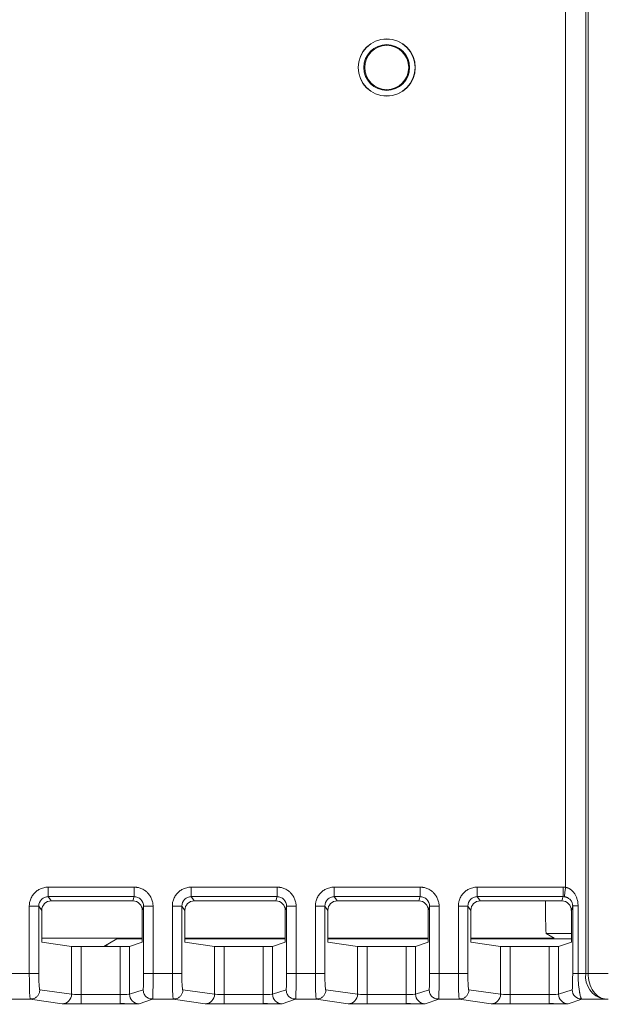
# Model space of a CAD drawing. Header units: millimetres. Extents: x 0 to 594, y 0 to 420.
# Tile 32 of 75: x 143 to 155, y 240 to 260. Entities that reach past the tile are written whole.
import ezdxf

# ---------------------------------------------------------------- set-up
doc = ezdxf.new("R2010")
doc.units = ezdxf.units.MM
doc.styles.add('SLDTEXTSTYLE1', font='TXT', dxfattribs={"width": 0.605})
doc.dimstyles.new('SLDDIMSTYLE0', dxfattribs={"dimtxt": 2.568319, "dimasz": 3.3, "dimexe": 0, "dimexo": 0.0625, "dimgap": 0.64208, "dimtad": 1, "dimdec": 1, "dimlfac": 5, "dimrnd": 1e-09, "dimzin": 12, "dimdsep": 46, "dimtxsty": 'SLDTEXTSTYLE1', "dimsah": 1, "dimcen": 0.09, "dimadec": 0, "dimazin": 3, "dimtfac": 1, "dimtdec": 1, "dimtofl": 0, "dimtmove": 0, "dimatfit": 3, "dimfxl": 0, "dimfrac": 2, "dimtolj": 1, "dimtzin": 12, "dimarcsym": 0})

# ---------------------------------------------------------------- blocks, each defined once
blk = doc.blocks.new('_D_15')
at = {"color": 7, "linetype": 'Continuous', "lineweight": 0}
for p, q in [((107.707, 372.909), (185.665, 372.909)), ((184.665, 230.163), (184.665, 372.909)), ((180.133, 305.701), (180.133, 306.289)), ((180.133, 306.289), (184.077, 306.289)), ((184.077, 306.289), (184.077, 305.701)), ((180.133, 297.371), (180.133, 296.783)), ((184.077, 296.783), (184.077, 297.371)), ((180.133, 296.783), (184.077, 296.783)), ((162.794, 230.163), (185.665, 230.163))]:
    blk.add_line(p, q, dxfattribs=at)
for points in [[(184.665, 372.909), (184.165, 369.609), (185.165, 369.609)], [(184.665, 230.163), (185.165, 233.463), (184.165, 233.463)]]:
    blk.add_solid(points, dxfattribs=at)
at = {"color": 7, "linetype": 'Continuous', "lineweight": 0, "char_height": 2.6458, "attachment_point": 1, "rotation": 90, "style": 'SLDTEXTSTYLE1'}
for s, insert in [('713,7', (176.135, 297.126)), ('28,1', (180.667, 298.106))]:
    blk.add_mtext(s, dxfattribs=dict(at, insert=insert))

msp = doc.modelspace()

# ---------------------------------------------------------------- linework, layer by layer
at = {"color": 7, "linetype": 'Continuous', "lineweight": 15}
for p, q in [((154.459, 242.112), (154.459, 352.309)), ((154.883, 240.307), (154.883, 352.309)), ((154.932, 240.307), (154.932, 352.309)), ((143.608, 242.116), (145.407, 242.116)), ((143.608, 242.116), (143.608, 241.916)), ((145.407, 242.116), (145.407, 241.916)), ((146.608, 242.116), (148.407, 242.116)), ((146.608, 242.116), (146.608, 241.916)), ((148.407, 242.116), (148.407, 241.916)), ((149.608, 242.116), (151.407, 242.116)), ((149.608, 242.116), (149.608, 241.916)), ((151.407, 242.116), (151.407, 241.916)), ((152.608, 242.116), (154.407, 242.116)), ((152.608, 242.116), (152.608, 241.916)), ((143.608, 241.916), (145.407, 241.916)), ((143.671, 241.827), (143.608, 241.916)), ((145.407, 241.916), (145.38, 241.827)), ((146.608, 241.916), (148.407, 241.916)), ((146.671, 241.827), (146.608, 241.916)), ((148.407, 241.916), (148.38, 241.827)), ((149.608, 241.916), (151.407, 241.916)), ((149.671, 241.827), (149.608, 241.916)), ((151.407, 241.916), (151.38, 241.827)), ((152.608, 241.916), (154.407, 241.916)), ((152.671, 241.827), (152.608, 241.916)), ((154.407, 241.916), (154.38, 241.827)), ((154.407, 241.917), (154.433, 241.915)), ((143.21, 240.304), (143.21, 241.716)), ((143.21, 241.716), (143.409, 241.716)), ((143.409, 240.304), (143.409, 241.716)), ((143.471, 241.628), (143.409, 241.716)), ((143.671, 241.827), (145.38, 241.827)), ((145.606, 241.715), (145.58, 241.627)), ((145.806, 241.715), (145.606, 241.715)), ((145.606, 241.715), (145.606, 240.304)), ((145.806, 241.715), (145.806, 240.304)), ((146.21, 240.304), (146.21, 241.716)), ((146.21, 241.716), (146.409, 241.716)), ((146.409, 240.304), (146.409, 241.716)), ((146.471, 241.628), (146.409, 241.716)), ((146.671, 241.827), (148.38, 241.827)), ((148.606, 241.715), (148.58, 241.627)), ((148.806, 241.715), (148.606, 241.715)), ((148.606, 241.715), (148.606, 240.304)), ((148.806, 241.715), (148.806, 240.304)), ((149.21, 240.304), (149.21, 241.716)), ((149.21, 241.716), (149.409, 241.716)), ((149.409, 240.304), (149.409, 241.716)), ((149.471, 241.628), (149.409, 241.716)), ((149.671, 241.827), (151.38, 241.827)), ((151.606, 241.715), (151.58, 241.627)), ((151.806, 241.715), (151.606, 241.715)), ((151.606, 241.715), (151.606, 240.304)), ((151.806, 241.715), (151.806, 240.304)), ((152.21, 240.304), (152.21, 241.716)), ((152.21, 241.716), (152.409, 241.716)), ((152.409, 240.304), (152.409, 241.716)), ((152.471, 241.628), (152.409, 241.716)), ((152.671, 241.827), (154.38, 241.827)), ((154.608, 241.722), (154.58, 241.627)), ((154.608, 241.722), (154.608, 240.305)), ((154.721, 241.722), (154.721, 240.305)), ((143.471, 240.958), (143.471, 241.628)), ((145.58, 240.958), (145.58, 241.627)), ((146.471, 240.958), (146.471, 241.628)), ((148.58, 240.958), (148.58, 241.627)), ((149.471, 240.958), (149.471, 241.628)), ((151.58, 240.958), (151.58, 241.627)), ((152.471, 240.958), (152.471, 241.628)), ((154.58, 240.958), (154.58, 241.627)), ((145.58, 241.048), (143.471, 241.048)), ((148.58, 241.048), (146.471, 241.048)), ((151.58, 241.048), (149.471, 241.048)), ((154.217, 241.048), (152.471, 241.048)), ((154.58, 241.146), (154.053, 241.146)), ((154.217, 241.048), (154.053, 241.146)), ((143.471, 240.958), (144.096, 240.869)), ((144.096, 240.869), (144.096, 239.869)), ((144.295, 240.867), (144.295, 239.865)), ((145.113, 240.867), (144.295, 240.867)), ((144.774, 240.867), (145.046, 241.031)), ((144.808, 240.867), (144.808, 240.888)), ((144.851, 240.913), (144.828, 240.867)), ((145.046, 241.031), (145.58, 241.031)), ((145.113, 240.867), (145.113, 239.865)), ((145.58, 240.958), (145.312, 240.869)), ((145.312, 240.869), (145.312, 239.869)), ((146.471, 241.031), (148.58, 241.031)), ((146.471, 240.958), (147.096, 240.869)), ((147.096, 240.869), (147.096, 239.869)), ((147.295, 240.867), (147.295, 239.865)), ((148.113, 240.867), (147.295, 240.867)), ((148.113, 240.867), (148.113, 239.865)), ((148.58, 240.958), (148.312, 240.869)), ((148.312, 240.869), (148.312, 239.869)), ((149.471, 241.031), (151.58, 241.031)), ((149.471, 240.958), (150.096, 240.869)), ((150.096, 240.869), (150.096, 239.869)), ((150.295, 240.867), (150.295, 239.865)), ((151.113, 240.867), (150.295, 240.867)), ((151.113, 240.867), (151.113, 239.865)), ((151.58, 240.958), (151.312, 240.869)), ((151.312, 240.869), (151.312, 239.869)), ((152.471, 241.031), (154.58, 241.031)), ((152.471, 240.958), (153.096, 240.869)), ((153.096, 240.869), (153.096, 239.869)), ((153.295, 240.867), (153.295, 239.865)), ((154.113, 240.867), (153.295, 240.867)), ((154.113, 240.867), (154.113, 239.865)), ((154.58, 240.958), (154.312, 240.869)), ((154.312, 240.869), (154.312, 239.869)), ((142.806, 240.304), (143.21, 240.304)), ((145.806, 240.304), (145.606, 240.304)), ((145.806, 240.304), (146.21, 240.304)), ((148.806, 240.304), (148.606, 240.304)), ((148.806, 240.304), (149.21, 240.304)), ((151.806, 240.304), (151.606, 240.304)), ((151.806, 240.304), (152.21, 240.304)), ((154.883, 240.307), (154.932, 240.307)), ((144.096, 239.869), (143.43, 239.964)), ((144.295, 239.665), (144.295, 239.865)), ((145.113, 239.865), (144.295, 239.865)), ((145.113, 239.665), (145.113, 239.865)), ((145.597, 239.964), (145.312, 239.869)), ((147.096, 239.869), (146.43, 239.964)), ((147.295, 239.665), (147.295, 239.865)), ((148.113, 239.865), (147.295, 239.865)), ((148.113, 239.665), (148.113, 239.865)), ((148.597, 239.964), (148.312, 239.869)), ((150.096, 239.869), (149.43, 239.964)), ((150.295, 239.665), (150.295, 239.865)), ((151.113, 239.865), (150.295, 239.865)), ((151.113, 239.665), (151.113, 239.865)), ((151.597, 239.964), (151.312, 239.869)), ((153.096, 239.869), (152.43, 239.964)), ((153.295, 239.665), (153.295, 239.865)), ((154.113, 239.865), (153.295, 239.865)), ((154.113, 239.665), (154.113, 239.865)), ((154.599, 239.964), (154.312, 239.869)), ((142.797, 239.764), (143.23, 239.764)), ((143.23, 239.764), (143.227, 239.783)), ((143.896, 239.669), (143.23, 239.764)), ((145.113, 239.665), (144.295, 239.665)), ((145.797, 239.764), (145.512, 239.669)), ((145.799, 239.776), (145.797, 239.764)), ((145.797, 239.764), (146.23, 239.764)), ((146.23, 239.764), (146.227, 239.783)), ((146.896, 239.669), (146.23, 239.764)), ((148.113, 239.665), (147.295, 239.665)), ((148.797, 239.764), (148.512, 239.669)), ((148.799, 239.776), (148.797, 239.764)), ((148.797, 239.764), (149.23, 239.764)), ((149.23, 239.764), (149.227, 239.783)), ((149.896, 239.669), (149.23, 239.764)), ((151.113, 239.665), (150.295, 239.665)), ((151.797, 239.764), (151.512, 239.669)), ((151.799, 239.776), (151.797, 239.764)), ((151.797, 239.764), (152.23, 239.764)), ((152.23, 239.764), (152.227, 239.783)), ((152.896, 239.669), (152.23, 239.764)), ((154.113, 239.665), (153.295, 239.665)), ((154.798, 239.764), (154.512, 239.669)), ((154.725, 239.778), (154.803, 239.774)), ((154.798, 239.764), (155.002, 239.765)), ((155.265, 239.767), (155.313, 239.767))]:
    msp.add_line(p, q, dxfattribs=at)
for radius in [0.6, 0.597, 0.48, 0.462]:
    msp.add_circle((150.707, 259.309), radius, dxfattribs=at)
for centre, radius, start, end in [((155.365, 240.242), 0.486, 172.3633, 258.1675), ((143.896, 239.869), 0.2, 270.0882, 0.0166), ((145.512, 239.869), 0.2, 180.0066, 269.976), ((146.896, 239.869), 0.2, 270.0882, 0.0166), ((148.512, 239.869), 0.2, 180.0066, 269.976), ((149.896, 239.869), 0.2, 270.0882, 0.0166), ((151.512, 239.869), 0.2, 180.0066, 269.976), ((152.896, 239.869), 0.2, 270.0882, 0.0166), ((154.512, 239.869), 0.2, 180.0066, 269.976), ((154.799, 239.964), 0.2, 180.0065, 269.9752)]:
    msp.add_arc(centre, radius, start, end, dxfattribs=at)
for centre, major_axis, ratio, start_param, end_param in [((143.672, 241.627), (-0.115, 0.165), 0.994351, 5.675727, 7.241202), ((145.38, 241.627), (-0.058, -0.192), 0.995856, 1.862759, 3.431274), ((146.672, 241.627), (-0.115, 0.165), 0.994351, 5.675727, 7.241202), ((148.38, 241.627), (-0.058, -0.192), 0.995856, 1.862759, 3.431274), ((149.672, 241.627), (-0.115, 0.165), 0.994351, 5.675727, 7.241202), ((151.38, 241.627), (-0.058, -0.192), 0.995856, 1.862759, 3.431274), ((152.672, 241.627), (-0.115, 0.165), 0.994351, 5.675727, 7.241202), ((154.054, 242.346), (0, 1.2), 0.017455, 2.017556, 3.131121), ((154.38, 241.627), (-0.058, -0.192), 0.995856, 1.862759, 3.431274), ((144.295, 240.869), (0.2, 0), 0.008727, 3.202679, 4.712389), ((145.113, 240.869), (0.2, 0), 0.008727, 4.712389, 6.257005), ((147.295, 240.869), (0.2, 0), 0.008727, 3.202679, 4.712389), ((148.113, 240.869), (0.2, 0), 0.008727, 4.712389, 6.257005), ((150.295, 240.869), (0.2, 0), 0.008727, 3.202679, 4.712389), ((151.113, 240.869), (0.2, 0), 0.008727, 4.712389, 6.257005), ((153.295, 240.869), (0.2, 0), 0.008727, 3.202679, 4.712389), ((154.113, 240.869), (0.2, 0), 0.008727, 4.712389, 6.257005)]:
    msp.add_ellipse(centre, major_axis=major_axis, ratio=ratio, start_param=start_param, end_param=end_param, dxfattribs=at)
for points, knots in [([(143.21, 241.716), (143.21, 241.725), (143.21, 241.742), (143.213, 241.768), (143.217, 241.798), (143.226, 241.831), (143.245, 241.886), (143.278, 241.946), (143.332, 242.008), (143.392, 242.055), (143.455, 242.087), (143.511, 242.105), (143.559, 242.114), (143.592, 242.115), (143.608, 242.116)], [0, 0, 0, 0, 0.041722, 0.08275, 0.123254, 0.185626, 0.249176, 0.399084, 0.51199, 0.638657, 0.766128, 0.844073, 0.921633, 1, 1, 1, 1]), ([(145.407, 242.116), (145.415, 242.116), (145.431, 242.115), (145.455, 242.113), (145.483, 242.109), (145.515, 242.101), (145.567, 242.084), (145.626, 242.053), (145.689, 242.002), (145.739, 241.942), (145.771, 241.881), (145.79, 241.83), (145.799, 241.792), (145.805, 241.754), (145.806, 241.728), (145.806, 241.715)], [0, 0, 0, 0, 0.03894, 0.077386, 0.11548, 0.174397, 0.234168, 0.37707, 0.48817, 0.61855, 0.750792, 0.814173, 0.876702, 0.937597, 1, 1, 1, 1]), ([(146.21, 241.716), (146.21, 241.725), (146.21, 241.742), (146.213, 241.768), (146.217, 241.798), (146.226, 241.831), (146.245, 241.886), (146.278, 241.946), (146.332, 242.008), (146.392, 242.055), (146.455, 242.087), (146.511, 242.105), (146.559, 242.114), (146.592, 242.115), (146.608, 242.116)], [0, 0, 0, 0, 0.0417224, 0.0827505, 0.1232536, 0.1856256, 0.2491758, 0.3990841, 0.5119898, 0.6386572, 0.766128, 0.8440733, 0.9216331, 1, 1, 1, 1]), ([(148.407, 242.116), (148.415, 242.116), (148.431, 242.115), (148.455, 242.113), (148.483, 242.109), (148.515, 242.101), (148.567, 242.084), (148.626, 242.053), (148.689, 242.002), (148.739, 241.942), (148.771, 241.881), (148.79, 241.83), (148.799, 241.792), (148.805, 241.754), (148.806, 241.728), (148.806, 241.715)], [0, 0, 0, 0, 0.03894, 0.077386, 0.11548, 0.174397, 0.234168, 0.37707, 0.48817, 0.61855, 0.750792, 0.814173, 0.876702, 0.937597, 1, 1, 1, 1]), ([(149.21, 241.716), (149.21, 241.725), (149.21, 241.742), (149.213, 241.768), (149.217, 241.798), (149.226, 241.831), (149.245, 241.886), (149.278, 241.946), (149.332, 242.008), (149.392, 242.055), (149.455, 242.087), (149.511, 242.105), (149.559, 242.114), (149.592, 242.115), (149.608, 242.116)], [0, 0, 0, 0, 0.041722, 0.08275, 0.123254, 0.185626, 0.249176, 0.399084, 0.51199, 0.638657, 0.766128, 0.844073, 0.921633, 1, 1, 1, 1]), ([(151.407, 242.116), (151.415, 242.116), (151.431, 242.115), (151.455, 242.113), (151.483, 242.109), (151.515, 242.101), (151.567, 242.084), (151.626, 242.053), (151.689, 242.002), (151.739, 241.942), (151.771, 241.881), (151.79, 241.83), (151.799, 241.792), (151.805, 241.754), (151.806, 241.728), (151.806, 241.715)], [0, 0, 0, 0, 0.03894, 0.077386, 0.11548, 0.174397, 0.234168, 0.37707, 0.48817, 0.61855, 0.750792, 0.814173, 0.876702, 0.937597, 1, 1, 1, 1]), ([(152.21, 241.716), (152.21, 241.725), (152.21, 241.742), (152.213, 241.768), (152.217, 241.798), (152.226, 241.831), (152.245, 241.886), (152.278, 241.946), (152.332, 242.008), (152.392, 242.055), (152.455, 242.087), (152.511, 242.105), (152.559, 242.114), (152.592, 242.115), (152.608, 242.116)], [0, 0, 0, 0, 0.041722, 0.08275, 0.123254, 0.185626, 0.249176, 0.399084, 0.51199, 0.638657, 0.766128, 0.844073, 0.921633, 1, 1, 1, 1]), ([(154.407, 242.116), (154.407, 242.109), (154.407, 242.095), (154.407, 242.075), (154.407, 242.057), (154.406, 242.039), (154.406, 242.023), (154.406, 242.007), (154.406, 241.994), (154.406, 241.981), (154.406, 241.97), (154.406, 241.96), (154.406, 241.951), (154.406, 241.944), (154.406, 241.938), (154.406, 241.932), (154.406, 241.928), (154.407, 241.924), (154.407, 241.922), (154.407, 241.92), (154.407, 241.918), (154.407, 241.918), (154.407, 241.917)], [0, 0, 0, 0, 0.069653, 0.137238, 0.202753, 0.266199, 0.327576, 0.386883, 0.444121, 0.49929, 0.552391, 0.603422, 0.652384, 0.699278, 0.744103, 0.78686, 0.82755, 0.866172, 0.902727, 0.937217, 0.969641, 1, 1, 1, 1]), ([(154.407, 242.116), (154.415, 242.116), (154.433, 242.115), (154.45, 242.113), (154.459, 242.112)], [0, 0, 0, 0, 0.500346, 1, 1, 1, 1]), ([(154.459, 242.112), (154.456, 242.09), (154.453, 242.066), (154.447, 242.02), (154.444, 241.997), (154.439, 241.96), (154.437, 241.944), (154.434, 241.923), (154.433, 241.917), (154.433, 241.915)], [0, 0, 0, 0, 0.25, 0.25, 0.5, 0.5, 0.75, 0.75, 1, 1, 1, 1]), ([(154.459, 242.112), (154.465, 242.111), (154.478, 242.109), (154.496, 242.103), (154.514, 242.096), (154.532, 242.088), (154.549, 242.078), (154.568, 242.065), (154.589, 242.048), (154.619, 242.019), (154.652, 241.977), (154.683, 241.919), (154.702, 241.863), (154.714, 241.811), (154.72, 241.767), (154.72, 241.737), (154.721, 241.722)], [0, 0, 0, 0, 0.037229, 0.074554, 0.112196, 0.150369, 0.189279, 0.22912, 0.288423, 0.349204, 0.474528, 0.603741, 0.737524, 0.825076, 0.912294, 1, 1, 1, 1]), ([(143.409, 241.716), (143.409, 241.769), (143.43, 241.821), (143.485, 241.877), (143.508, 241.892), (143.556, 241.911), (143.582, 241.917), (143.608, 241.916)], [0, 0, 0, 0, 0.5, 0.5, 0.75, 0.75, 1, 1, 1, 1]), ([(145.407, 241.916), (145.433, 241.916), (145.459, 241.911), (145.507, 241.891), (145.53, 241.876), (145.585, 241.82), (145.606, 241.768), (145.606, 241.715)], [0, 0, 0, 0, 0.25, 0.25, 0.5, 0.5, 1, 1, 1, 1]), ([(146.409, 241.716), (146.409, 241.769), (146.43, 241.821), (146.485, 241.877), (146.508, 241.892), (146.556, 241.911), (146.582, 241.917), (146.608, 241.916)], [0, 0, 0, 0, 0.5, 0.5, 0.75, 0.75, 1, 1, 1, 1]), ([(148.407, 241.916), (148.433, 241.916), (148.459, 241.911), (148.507, 241.891), (148.53, 241.876), (148.585, 241.82), (148.606, 241.768), (148.606, 241.715)], [0, 0, 0, 0, 0.25, 0.25, 0.5, 0.5, 1, 1, 1, 1]), ([(149.409, 241.716), (149.409, 241.769), (149.43, 241.821), (149.485, 241.877), (149.508, 241.892), (149.556, 241.911), (149.582, 241.917), (149.608, 241.916)], [0, 0, 0, 0, 0.5, 0.5, 0.75, 0.75, 1, 1, 1, 1]), ([(151.407, 241.916), (151.433, 241.916), (151.459, 241.911), (151.507, 241.891), (151.53, 241.876), (151.585, 241.82), (151.606, 241.768), (151.606, 241.715)], [0, 0, 0, 0, 0.25, 0.25, 0.5, 0.5, 1, 1, 1, 1]), ([(152.409, 241.716), (152.409, 241.769), (152.43, 241.821), (152.485, 241.877), (152.508, 241.892), (152.556, 241.911), (152.582, 241.917), (152.608, 241.916)], [0, 0, 0, 0, 0.5, 0.5, 0.75, 0.75, 1, 1, 1, 1]), ([(154.433, 241.915), (154.438, 241.914), (154.448, 241.912), (154.463, 241.909), (154.477, 241.904), (154.491, 241.899), (154.503, 241.893), (154.517, 241.885), (154.537, 241.872), (154.561, 241.849), (154.582, 241.821), (154.596, 241.793), (154.603, 241.769), (154.606, 241.751), (154.608, 241.736), (154.608, 241.726), (154.608, 241.722)], [0, 0, 0, 0, 0.051559, 0.103152, 0.154818, 0.206522, 0.258178, 0.29192, 0.387982, 0.517721, 0.645381, 0.76876, 0.84478, 0.902774, 0.955947, 1, 1, 1, 1]), ([(154.721, 241.722), (154.688, 241.722), (154.66, 241.722), (154.62, 241.722), (154.609, 241.722), (154.608, 241.722)], [0, 0, 0, 0, 0.5, 0.5, 1, 1, 1, 1]), ([(143.21, 240.304), (143.26, 240.304), (143.31, 240.304), (143.383, 240.304), (143.406, 240.304), (143.409, 240.304)], [0, 0, 0, 0, 0.5, 0.5, 1, 1, 1, 1]), ([(143.43, 239.964), (143.427, 239.964), (143.425, 239.973), (143.42, 240.008), (143.417, 240.033), (143.413, 240.096), (143.412, 240.133), (143.41, 240.215), (143.409, 240.259), (143.409, 240.304)], [0, 0, 0, 0, 0.25, 0.25, 0.5, 0.5, 0.75, 0.75, 1, 1, 1, 1]), ([(145.606, 240.304), (145.606, 240.259), (145.606, 240.215), (145.605, 240.133), (145.604, 240.096), (145.603, 240.033), (145.602, 240.008), (145.599, 239.973), (145.598, 239.964), (145.597, 239.964)], [0, 0, 0, 0, 0.25, 0.25, 0.5, 0.5, 0.75, 0.75, 1, 1, 1, 1]), ([(146.21, 240.304), (146.26, 240.304), (146.31, 240.304), (146.383, 240.304), (146.406, 240.304), (146.409, 240.304)], [0, 0, 0, 0, 0.5, 0.5, 1, 1, 1, 1]), ([(146.43, 239.964), (146.427, 239.964), (146.425, 239.973), (146.42, 240.008), (146.417, 240.033), (146.413, 240.096), (146.412, 240.133), (146.41, 240.215), (146.409, 240.259), (146.409, 240.304)], [0, 0, 0, 0, 0.25, 0.25, 0.5, 0.5, 0.75, 0.75, 1, 1, 1, 1]), ([(148.606, 240.304), (148.606, 240.259), (148.606, 240.215), (148.605, 240.133), (148.604, 240.096), (148.603, 240.033), (148.602, 240.008), (148.599, 239.973), (148.598, 239.964), (148.597, 239.964)], [0, 0, 0, 0, 0.25, 0.25, 0.5, 0.5, 0.75, 0.75, 1, 1, 1, 1]), ([(149.21, 240.304), (149.26, 240.304), (149.31, 240.304), (149.383, 240.304), (149.406, 240.304), (149.409, 240.304)], [0, 0, 0, 0, 0.5, 0.5, 1, 1, 1, 1]), ([(149.43, 239.964), (149.427, 239.964), (149.425, 239.973), (149.42, 240.008), (149.417, 240.033), (149.413, 240.096), (149.412, 240.133), (149.41, 240.215), (149.409, 240.259), (149.409, 240.304)], [0, 0, 0, 0, 0.25, 0.25, 0.5, 0.5, 0.75, 0.75, 1, 1, 1, 1]), ([(151.606, 240.304), (151.606, 240.259), (151.606, 240.215), (151.605, 240.133), (151.604, 240.096), (151.603, 240.033), (151.602, 240.008), (151.599, 239.973), (151.598, 239.964), (151.597, 239.964)], [0, 0, 0, 0, 0.25, 0.25, 0.5, 0.5, 0.75, 0.75, 1, 1, 1, 1]), ([(152.21, 240.304), (152.26, 240.304), (152.31, 240.304), (152.383, 240.304), (152.406, 240.304), (152.409, 240.304)], [0, 0, 0, 0, 0.5, 0.5, 1, 1, 1, 1]), ([(152.43, 239.964), (152.427, 239.964), (152.425, 239.973), (152.42, 240.008), (152.417, 240.033), (152.413, 240.096), (152.412, 240.133), (152.41, 240.215), (152.409, 240.259), (152.409, 240.304)], [0, 0, 0, 0, 0.25, 0.25, 0.5, 0.5, 0.75, 0.75, 1, 1, 1, 1]), ([(154.608, 240.305), (154.608, 240.259), (154.608, 240.214), (154.607, 240.131), (154.606, 240.094), (154.603, 240.001), (154.601, 239.965), (154.599, 239.964)], [0, 0, 0, 0, 0.25, 0.25, 0.5, 0.5, 1, 1, 1, 1]), ([(154.721, 240.305), (154.687, 240.305), (154.658, 240.305), (154.618, 240.305), (154.609, 240.305), (154.608, 240.305)], [0, 0, 0, 0, 0.5, 0.5, 1, 1, 1, 1]), ([(154.721, 240.305), (154.73, 240.305), (154.75, 240.305), (154.778, 240.305), (154.805, 240.306), (154.832, 240.306), (154.858, 240.306), (154.875, 240.307), (154.883, 240.307)], [0, 0, 0, 0, 0.161256, 0.324676, 0.49026, 0.658009, 0.827922, 1, 1, 1, 1]), ([(154.721, 240.305), (154.721, 240.295), (154.721, 240.275), (154.721, 240.246), (154.722, 240.216), (154.724, 240.185), (154.725, 240.155), (154.727, 240.125), (154.731, 240.075), (154.739, 240.003), (154.749, 239.938), (154.757, 239.888), (154.764, 239.855), (154.771, 239.826), (154.777, 239.803), (154.783, 239.786), (154.789, 239.773), (154.794, 239.766), (154.797, 239.765), (154.798, 239.764)], [0, 0, 0, 0, 0.0342, 0.069067, 0.104572, 0.14068, 0.177351, 0.214545, 0.252212, 0.364672, 0.50349, 0.545669, 0.627711, 0.696484, 0.751704, 0.819151, 0.883079, 0.943376, 1, 1, 1, 1]), ([(154.932, 240.307), (154.987, 240.307), (155.054, 240.307), (155.199, 240.307), (155.277, 240.307), (155.356, 240.307)], [0, 0, 0, 0, 0.5, 0.5, 1, 1, 1, 1]), ([(154.932, 240.307), (154.932, 240.244), (154.94, 240.175), (154.978, 240.043), (155.007, 239.979), (155.082, 239.874), (155.127, 239.833), (155.22, 239.779), (155.269, 239.768), (155.313, 239.767)], [0, 0, 0, 0, 0.25, 0.25, 0.5, 0.5, 0.75, 0.75, 1, 1, 1, 1]), ([(143.23, 239.764), (143.266, 239.764), (143.305, 239.774), (143.357, 239.808), (143.372, 239.822), (143.398, 239.854), (143.409, 239.872), (143.416, 239.89)], [0, 0, 0, 0, 0.5, 0.5, 0.75, 0.75, 1, 1, 1, 1]), ([(144.295, 239.865), (144.245, 239.865), (144.195, 239.866), (144.122, 239.867), (144.099, 239.868), (144.096, 239.869)], [0, 0, 0, 0, 0.5, 0.5, 1, 1, 1, 1]), ([(145.312, 239.869), (145.311, 239.868), (145.289, 239.867), (145.215, 239.866), (145.164, 239.865), (145.113, 239.865)], [0, 0, 0, 0, 0.5, 0.5, 1, 1, 1, 1]), ([(146.23, 239.764), (146.266, 239.764), (146.305, 239.774), (146.357, 239.808), (146.372, 239.822), (146.398, 239.854), (146.409, 239.872), (146.416, 239.89)], [0, 0, 0, 0, 0.5, 0.5, 0.75, 0.75, 1, 1, 1, 1]), ([(147.295, 239.865), (147.245, 239.865), (147.195, 239.866), (147.122, 239.867), (147.099, 239.868), (147.096, 239.869)], [0, 0, 0, 0, 0.5, 0.5, 1, 1, 1, 1]), ([(148.312, 239.869), (148.311, 239.868), (148.289, 239.867), (148.215, 239.866), (148.164, 239.865), (148.113, 239.865)], [0, 0, 0, 0, 0.5, 0.5, 1, 1, 1, 1]), ([(149.23, 239.764), (149.266, 239.764), (149.305, 239.774), (149.357, 239.808), (149.372, 239.822), (149.398, 239.854), (149.409, 239.872), (149.416, 239.89)], [0, 0, 0, 0, 0.5, 0.5, 0.75, 0.75, 1, 1, 1, 1]), ([(150.295, 239.865), (150.245, 239.865), (150.195, 239.866), (150.122, 239.867), (150.099, 239.868), (150.096, 239.869)], [0, 0, 0, 0, 0.5, 0.5, 1, 1, 1, 1]), ([(151.312, 239.869), (151.311, 239.868), (151.289, 239.867), (151.215, 239.866), (151.164, 239.865), (151.113, 239.865)], [0, 0, 0, 0, 0.5, 0.5, 1, 1, 1, 1]), ([(152.23, 239.764), (152.266, 239.764), (152.305, 239.774), (152.357, 239.808), (152.372, 239.822), (152.398, 239.854), (152.409, 239.872), (152.416, 239.89)], [0, 0, 0, 0, 0.5, 0.5, 0.75, 0.75, 1, 1, 1, 1]), ([(153.295, 239.865), (153.245, 239.865), (153.195, 239.866), (153.122, 239.867), (153.099, 239.868), (153.096, 239.869)], [0, 0, 0, 0, 0.5, 0.5, 1, 1, 1, 1]), ([(154.312, 239.869), (154.311, 239.868), (154.289, 239.867), (154.215, 239.866), (154.164, 239.865), (154.113, 239.865)], [0, 0, 0, 0, 0.5, 0.5, 1, 1, 1, 1]), ([(143.222, 239.774), (143.236, 239.772), (143.264, 239.766), (143.292, 239.775), (143.307, 239.779)], [0, 0, 0, 0, 0.49673, 1, 1, 1, 1]), ([(144.295, 239.665), (144.246, 239.666), (144.145, 239.666), (144.037, 239.666), (144.001, 239.667), (143.994, 239.667)], [0, 0, 0, 0, 0.43175, 0.88509, 1, 1, 1, 1]), ([(145.109, 239.679), (145.135, 239.677), (145.188, 239.672), (145.27, 239.669), (145.353, 239.667), (145.401, 239.667), (145.425, 239.667)], [0, 0, 0, 0, 0.2322904, 0.4764601, 0.7324411, 1, 1, 1, 1]), ([(145.512, 239.669), (145.512, 239.669), (145.511, 239.669), (145.508, 239.668), (145.503, 239.668), (145.494, 239.668), (145.473, 239.667), (145.44, 239.667), (145.386, 239.666), (145.326, 239.666), (145.264, 239.666), (145.209, 239.666), (145.161, 239.665), (145.129, 239.665), (145.113, 239.665)], [0, 0, 0, 0, 0.041673, 0.082697, 0.123238, 0.185519, 0.248965, 0.39837, 0.510919, 0.637556, 0.765023, 0.843373, 0.921309, 1, 1, 1, 1]), ([(145.72, 239.779), (145.734, 239.775), (145.761, 239.767), (145.788, 239.772), (145.801, 239.774)], [0, 0, 0, 0, 0.503413, 1, 1, 1, 1]), ([(145.797, 239.764), (145.77, 239.764), (145.742, 239.765), (145.72, 239.779), (145.72, 239.779)], [0, 0, 0, 0, 0.9970451, 1, 1, 1, 1]), ([(146.222, 239.774), (146.236, 239.772), (146.264, 239.766), (146.292, 239.775), (146.307, 239.779)], [0, 0, 0, 0, 0.49673, 1, 1, 1, 1]), ([(147.295, 239.665), (147.246, 239.666), (147.145, 239.666), (147.037, 239.666), (147.001, 239.667), (146.994, 239.667)], [0, 0, 0, 0, 0.4317504, 0.8850905, 1, 1, 1, 1]), ([(148.109, 239.679), (148.135, 239.677), (148.188, 239.672), (148.27, 239.669), (148.353, 239.667), (148.401, 239.667), (148.425, 239.667)], [0, 0, 0, 0, 0.2322904, 0.4764601, 0.7324411, 1, 1, 1, 1]), ([(148.512, 239.669), (148.512, 239.669), (148.511, 239.669), (148.508, 239.668), (148.503, 239.668), (148.494, 239.668), (148.473, 239.667), (148.44, 239.667), (148.386, 239.666), (148.326, 239.666), (148.264, 239.666), (148.209, 239.666), (148.161, 239.665), (148.129, 239.665), (148.113, 239.665)], [0, 0, 0, 0, 0.041673, 0.082697, 0.123238, 0.185519, 0.248965, 0.39837, 0.510919, 0.637556, 0.765023, 0.843373, 0.921309, 1, 1, 1, 1]), ([(148.72, 239.779), (148.734, 239.775), (148.761, 239.767), (148.788, 239.772), (148.801, 239.774)], [0, 0, 0, 0, 0.503413, 1, 1, 1, 1]), ([(148.797, 239.764), (148.77, 239.764), (148.742, 239.765), (148.72, 239.779), (148.72, 239.779)], [0, 0, 0, 0, 0.997045, 1, 1, 1, 1]), ([(149.222, 239.774), (149.236, 239.772), (149.264, 239.766), (149.292, 239.775), (149.307, 239.779)], [0, 0, 0, 0, 0.49673, 1, 1, 1, 1]), ([(150.295, 239.665), (150.246, 239.666), (150.145, 239.666), (150.037, 239.666), (150.001, 239.667), (149.994, 239.667)], [0, 0, 0, 0, 0.43175, 0.88509, 1, 1, 1, 1]), ([(151.109, 239.679), (151.135, 239.677), (151.188, 239.672), (151.27, 239.669), (151.353, 239.667), (151.401, 239.667), (151.425, 239.667)], [0, 0, 0, 0, 0.23229, 0.47646, 0.732441, 1, 1, 1, 1]), ([(151.512, 239.669), (151.512, 239.669), (151.511, 239.669), (151.508, 239.668), (151.503, 239.668), (151.494, 239.668), (151.473, 239.667), (151.44, 239.667), (151.386, 239.666), (151.326, 239.666), (151.264, 239.666), (151.209, 239.666), (151.161, 239.665), (151.129, 239.665), (151.113, 239.665)], [0, 0, 0, 0, 0.041673, 0.082697, 0.123238, 0.185519, 0.248965, 0.39837, 0.510919, 0.637556, 0.765023, 0.843373, 0.921309, 1, 1, 1, 1]), ([(151.72, 239.779), (151.734, 239.775), (151.761, 239.767), (151.788, 239.772), (151.801, 239.774)], [0, 0, 0, 0, 0.5034133, 1, 1, 1, 1]), ([(151.797, 239.764), (151.77, 239.764), (151.742, 239.765), (151.72, 239.779), (151.72, 239.779)], [0, 0, 0, 0, 0.997045, 1, 1, 1, 1]), ([(152.222, 239.774), (152.236, 239.772), (152.264, 239.766), (152.292, 239.775), (152.307, 239.779)], [0, 0, 0, 0, 0.49673, 1, 1, 1, 1]), ([(153.295, 239.665), (153.246, 239.666), (153.145, 239.666), (153.037, 239.666), (153.001, 239.667), (152.994, 239.667)], [0, 0, 0, 0, 0.43175, 0.88509, 1, 1, 1, 1]), ([(154.109, 239.679), (154.135, 239.677), (154.188, 239.672), (154.27, 239.669), (154.353, 239.667), (154.401, 239.667), (154.425, 239.667)], [0, 0, 0, 0, 0.23229, 0.47646, 0.732441, 1, 1, 1, 1]), ([(154.512, 239.669), (154.512, 239.669), (154.511, 239.669), (154.508, 239.668), (154.503, 239.668), (154.494, 239.668), (154.473, 239.667), (154.44, 239.667), (154.386, 239.666), (154.326, 239.666), (154.264, 239.666), (154.209, 239.666), (154.161, 239.665), (154.129, 239.665), (154.113, 239.665)], [0, 0, 0, 0, 0.041673, 0.082697, 0.123238, 0.185519, 0.248965, 0.39837, 0.510919, 0.637556, 0.765023, 0.843373, 0.921309, 1, 1, 1, 1])]:
    msp.add_open_spline(points, degree=3, knots=knots, dxfattribs=at)
at = {"color": 8, "linetype": 'Continuous', "lineweight": 15}
for points, knots in [([(143.227, 239.783), (143.225, 239.788), (143.221, 239.804), (143.216, 239.895), (143.213, 240.005), (143.21, 240.13), (143.21, 240.235), (143.21, 240.304)], [0, 0, 0, 0, 0.153076, 0.433933, 0.581552, 0.725308, 1, 1, 1, 1]), ([(145.806, 240.304), (145.806, 240.236), (145.806, 240.096), (145.804, 239.924), (145.801, 239.826), (145.8, 239.783), (145.799, 239.778), (145.799, 239.776)], [0, 0, 0, 0, 0.27396, 0.562802, 0.802106, 0.955482, 1, 1, 1, 1]), ([(146.227, 239.783), (146.225, 239.788), (146.221, 239.804), (146.216, 239.895), (146.213, 240.005), (146.21, 240.13), (146.21, 240.235), (146.21, 240.304)], [0, 0, 0, 0, 0.153076, 0.433933, 0.581552, 0.725308, 1, 1, 1, 1]), ([(148.806, 240.304), (148.806, 240.236), (148.806, 240.096), (148.804, 239.924), (148.801, 239.826), (148.8, 239.783), (148.799, 239.778), (148.799, 239.776)], [0, 0, 0, 0, 0.27396, 0.562802, 0.802106, 0.955482, 1, 1, 1, 1]), ([(149.227, 239.783), (149.225, 239.788), (149.221, 239.804), (149.216, 239.895), (149.213, 240.005), (149.21, 240.13), (149.21, 240.235), (149.21, 240.304)], [0, 0, 0, 0, 0.153076, 0.433933, 0.581552, 0.725308, 1, 1, 1, 1]), ([(151.806, 240.304), (151.806, 240.236), (151.806, 240.096), (151.804, 239.924), (151.801, 239.826), (151.8, 239.783), (151.799, 239.778), (151.799, 239.776)], [0, 0, 0, 0, 0.27396, 0.562802, 0.802106, 0.955482, 1, 1, 1, 1]), ([(152.227, 239.783), (152.225, 239.788), (152.221, 239.804), (152.216, 239.895), (152.213, 240.005), (152.21, 240.13), (152.21, 240.235), (152.21, 240.304)], [0, 0, 0, 0, 0.153076, 0.433933, 0.581552, 0.725308, 1, 1, 1, 1]), ([(145.72, 239.779), (145.698, 239.792), (145.652, 239.817), (145.606, 239.886), (145.6, 239.938), (145.597, 239.964)], [0, 0, 0, 0, 0.332674, 0.666337, 1, 1, 1, 1]), ([(148.72, 239.779), (148.698, 239.792), (148.652, 239.817), (148.606, 239.886), (148.6, 239.938), (148.597, 239.964)], [0, 0, 0, 0, 0.332674, 0.666337, 1, 1, 1, 1]), ([(151.72, 239.779), (151.698, 239.792), (151.652, 239.817), (151.606, 239.886), (151.6, 239.938), (151.597, 239.964)], [0, 0, 0, 0, 0.332674, 0.666337, 1, 1, 1, 1]), ([(143.994, 239.667), (143.97, 239.667), (143.915, 239.668), (143.903, 239.668), (143.896, 239.669)], [0, 0, 0, 0, 0.4433704, 1, 1, 1, 1]), ([(146.994, 239.667), (146.97, 239.667), (146.915, 239.668), (146.903, 239.668), (146.896, 239.669)], [0, 0, 0, 0, 0.44337, 1, 1, 1, 1]), ([(149.994, 239.667), (149.97, 239.667), (149.915, 239.668), (149.903, 239.668), (149.896, 239.669)], [0, 0, 0, 0, 0.44337, 1, 1, 1, 1]), ([(152.994, 239.667), (152.97, 239.667), (152.915, 239.668), (152.903, 239.668), (152.896, 239.669)], [0, 0, 0, 0, 0.44337, 1, 1, 1, 1]), ([(155.002, 239.765), (155.019, 239.765), (155.119, 239.765), (155.199, 239.766), (155.265, 239.767)], [0, 0, 0, 0, 0.168176, 1, 1, 1, 1])]:
    msp.add_open_spline(points, degree=3, knots=knots, dxfattribs=at)
for points in [[(143.416, 239.89), (143.426, 239.915), (143.43, 239.94), (143.43, 239.964)], [(146.416, 239.89), (146.426, 239.915), (146.43, 239.94), (146.43, 239.964)], [(149.416, 239.89), (149.426, 239.915), (149.43, 239.94), (149.43, 239.964)], [(152.416, 239.89), (152.426, 239.915), (152.43, 239.94), (152.43, 239.964)]]:
    msp.add_open_spline(points, degree=3, dxfattribs=at)
at = {"color": 7, "linetype": 'Continuous', "lineweight": 15}
msp.add_open_spline([(155.313, 239.767), (155.325, 239.767), (155.34, 239.767), (155.356, 239.767)], degree=3, dxfattribs=at)

# ---------------------------------------------------------------- dimensions: what is measured, and where the dimension line sits
at = {"color": 7, "linetype": 'Continuous', "lineweight": 0}
dim = msp.add_linear_dim(base=(184.665, 372.909), p1=(162.794, 230.163), p2=(107.707, 372.909), angle=90, dimstyle='SLDDIMSTYLE0', dxfattribs=at)
dim.commit()
dim.dimension.update_dxf_attribs({"geometry": '_D_15', "text_midpoint": (184.665, 301.536), "dimtype": 160})

doc.saveas('drawing.dxf')
